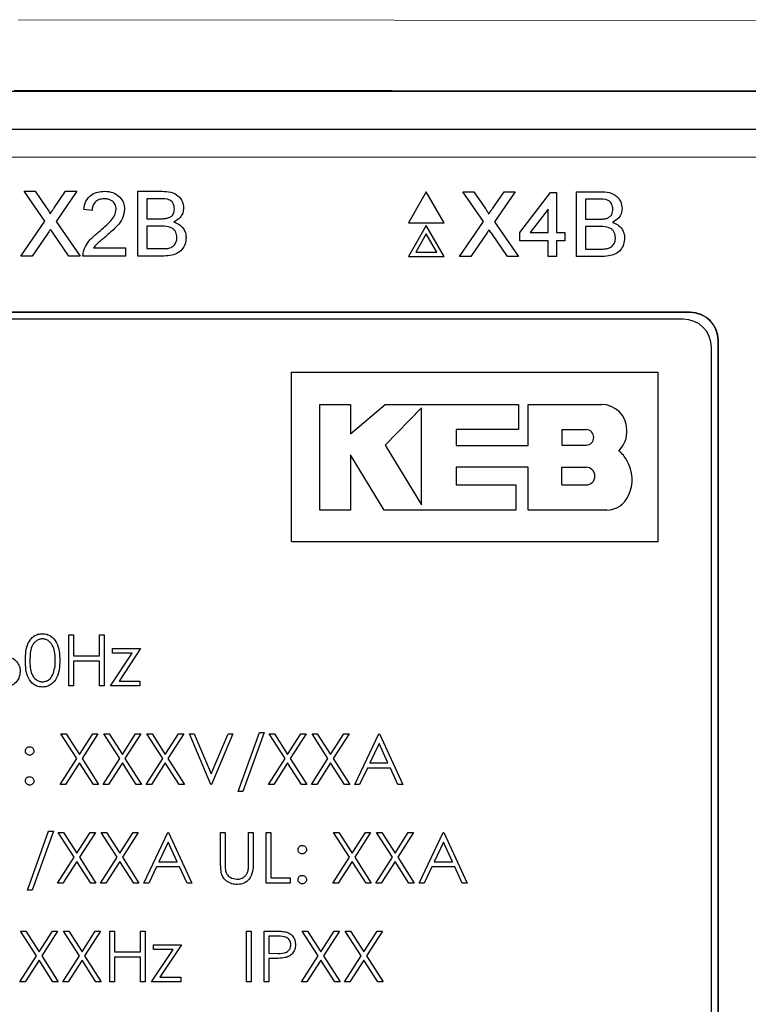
# Paper-space layout 'Blatt3' of a CAD drawing. Header units: millimetres. Extents: x 5 to 418, y 2 to 292.
# Tile 37 of 54: x 118.63 to 125.09, y 182.83 to 191.56. Entities that reach past the tile are written whole.
import ezdxf

# ---------------------------------------------------------------- set-up
doc = ezdxf.new("R2010")
doc.units = ezdxf.units.MM

psp = doc.layouts.new('Blatt3')

# ---------------------------------------------------------------- linework, layer by layer
at = {"color": 7, "linetype": 'Continuous', "lineweight": 18}
for p, q in [((118.6162, 191.5563), (131.2775, 191.5442)), ((128.3398, 190.922), (118.582, 190.9314)), ((126.1409, 190.3373), (110.3823, 190.3373)), ((124.5741, 188.9606), (124.5741, 188.9623)), ((124.8224, 188.7124), (124.8241, 188.7124))]:
    psp.add_line(p, q, dxfattribs=at)
at = {"color": 7, "linetype": 'Continuous', "lineweight": 25}
for p, q in [((106.6786, 190.922), (128.3398, 190.922)), ((110.3823, 190.5873), (126.1409, 190.5873)), ((118.8545, 189.7696), (118.6715, 190.0352)), ((118.6715, 190.0352), (118.7692, 190.0352)), ((118.7692, 190.0352), (118.8695, 189.8896)), ((118.9369, 189.8895), (119.0369, 190.0352)), ((119.1359, 190.0352), (118.9529, 189.7687)), ((119.0369, 190.0352), (119.1359, 190.0352)), ((119.678, 190.0352), (119.8933, 190.0352)), ((119.678, 189.4602), (119.678, 190.0352)), ((122.2348, 190.0318), (122.0761, 189.7568)), ((122.3936, 189.7568), (122.2348, 190.0318)), ((122.742, 189.7661), (122.559, 190.0318)), ((122.559, 190.0318), (122.6567, 190.0318)), ((122.6567, 190.0318), (122.757, 189.8862)), ((122.8244, 189.886), (122.9244, 190.0318)), ((123.0234, 190.0318), (122.8404, 189.7652)), ((122.9244, 190.0318), (123.0234, 190.0318)), ((123.0642, 189.6705), (123.3369, 190.0244)), ((123.3369, 190.0244), (123.3886, 190.0244)), ((123.3886, 190.0244), (123.3886, 189.6705)), ((123.5655, 190.0318), (123.7808, 190.0318)), ((123.5655, 189.4568), (123.5655, 190.0318)), ((119.8686, 189.9689), (119.7591, 189.9689)), ((119.7591, 189.9689), (119.7591, 189.7919)), ((123.7561, 189.9654), (123.6466, 189.9654)), ((123.6466, 189.9654), (123.6466, 189.7885)), ((119.2725, 189.8657), (119.1988, 189.873)), ((123.3148, 189.8776), (123.1552, 189.6705)), ((123.3148, 189.6705), (123.3148, 189.8776)), ((118.642, 189.4602), (118.8545, 189.7696)), ((118.9529, 189.7687), (119.1654, 189.4602)), ((119.7591, 189.7919), (119.8776, 189.7919)), ((122.0761, 189.7568), (122.3936, 189.7568)), ((122.5295, 189.4568), (122.742, 189.7661)), ((122.8404, 189.7652), (123.0529, 189.4568)), ((123.6466, 189.7885), (123.7651, 189.7885)), ((119.0676, 189.4602), (118.9277, 189.6634)), ((119.8858, 189.7256), (119.7591, 189.7256)), ((119.7591, 189.7256), (119.7591, 189.5266)), ((122.2348, 189.7318), (122.0761, 189.4568)), ((122.3936, 189.4568), (122.2348, 189.7318)), ((123.0642, 189.5968), (123.0642, 189.6705)), ((123.1552, 189.6705), (123.3148, 189.6705)), ((123.3886, 189.6705), (123.4623, 189.6705)), ((123.4623, 189.6705), (123.4623, 189.5968)), ((123.6466, 189.7221), (123.6466, 189.5231)), ((123.7733, 189.7221), (123.6466, 189.7221)), ((118.877, 189.6581), (118.7409, 189.4602)), ((122.2348, 189.6568), (122.141, 189.4943)), ((122.3286, 189.4943), (122.2348, 189.6568)), ((122.7645, 189.6546), (122.6285, 189.4568)), ((122.9551, 189.4568), (122.8152, 189.6599)), ((123.3148, 189.5968), (123.0642, 189.5968)), ((123.3148, 189.4568), (123.3148, 189.5968)), ((123.4623, 189.5968), (123.3886, 189.5968)), ((123.3886, 189.5968), (123.3886, 189.4568)), ((119.2861, 189.5339), (119.5674, 189.5339)), ((119.5674, 189.5339), (119.5674, 189.4602)), ((119.7591, 189.5266), (119.8951, 189.5266)), ((122.141, 189.4943), (122.3286, 189.4943)), ((123.6466, 189.5231), (123.7826, 189.5231)), ((118.7409, 189.4602), (118.642, 189.4602)), ((119.1654, 189.4602), (119.0676, 189.4602)), ((119.5674, 189.4602), (119.1914, 189.4602)), ((119.8938, 189.4602), (119.678, 189.4602)), ((122.0761, 189.4568), (122.3936, 189.4568)), ((122.6285, 189.4568), (122.5295, 189.4568)), ((123.0529, 189.4568), (122.9551, 189.4568)), ((123.3886, 189.4568), (123.3148, 189.4568)), ((123.7813, 189.4568), (123.5655, 189.4568)), ((124.5741, 188.9623), (111.9491, 188.9623)), ((124.5741, 188.9606), (111.9491, 188.9606)), ((124.5133, 188.9016), (112.0133, 188.9016)), ((124.8224, 178.5874), (124.8224, 188.7124)), ((124.8241, 178.5874), (124.8241, 188.7124)), ((124.7633, 178.6516), (124.7633, 188.6516)), ((121.0398, 186.9317), (121.0398, 188.4317)), ((121.0398, 188.4317), (124.2898, 188.4317)), ((124.2898, 186.9317), (124.2898, 188.4317)), ((121.2928, 188.1462), (121.5634, 188.1462)), ((121.2928, 187.2098), (121.2928, 188.1462)), ((121.5634, 187.8839), (121.8712, 188.1462)), ((121.5634, 188.1462), (121.5634, 187.8839)), ((121.8712, 188.1462), (123.0517, 188.1462)), ((122.1939, 188.117), (121.8712, 187.785)), ((122.1939, 187.2547), (122.1939, 188.117)), ((123.0517, 188.1462), (123.0517, 187.9241)), ((123.1372, 187.7822), (123.1372, 188.1462)), ((123.1372, 188.1462), (123.7879, 188.1462)), ((123.0517, 187.9241), (122.5001, 187.9241)), ((122.5001, 187.9241), (122.5001, 187.7822)), ((123.4372, 187.9223), (123.4372, 187.785)), ((123.4372, 187.9223), (123.6513, 187.9223)), ((121.8712, 187.785), (122.1939, 187.2547)), ((122.5001, 187.7822), (123.1372, 187.7822)), ((123.4372, 187.785), (123.6513, 187.785)), ((121.5632, 187.6992), (121.5632, 187.2098)), ((121.861, 187.2098), (121.5632, 187.6992)), ((122.5003, 187.5885), (122.5003, 187.4317)), ((123.1372, 187.5885), (122.5003, 187.5885)), ((123.1372, 187.2098), (123.1372, 187.5885)), ((123.4372, 187.5885), (123.6513, 187.5885)), ((123.4372, 187.4317), (123.4372, 187.5885)), ((122.5003, 187.4317), (123.0296, 187.4317)), ((123.0296, 187.4317), (123.0296, 187.2098)), ((123.4372, 187.4317), (123.6513, 187.4317)), ((121.5632, 187.2098), (121.2928, 187.2098)), ((123.0296, 187.2098), (121.861, 187.2098)), ((123.8355, 187.2098), (123.1372, 187.2098)), ((121.0398, 186.9317), (124.2898, 186.9317)), ((119.0676, 186.102), (119.108, 186.102)), ((119.0676, 185.652), (119.0676, 186.102)), ((119.108, 186.102), (119.108, 185.9173)), ((119.3388, 185.9173), (119.3388, 186.102)), ((119.3388, 186.102), (119.3792, 186.102)), ((119.3792, 186.102), (119.3792, 185.652)), ((119.108, 185.9173), (119.3388, 185.9173)), ((119.4369, 185.652), (119.6282, 185.9404)), ((119.4542, 185.9404), (119.4542, 185.9808)), ((119.4542, 185.9808), (119.7022, 185.9808)), ((119.6282, 185.9404), (119.4542, 185.9404)), ((119.7022, 185.9808), (119.511, 185.6923)), ((119.3388, 185.8712), (119.108, 185.8712)), ((119.108, 185.8712), (119.108, 185.652)), ((119.3388, 185.652), (119.3388, 185.8712)), ((119.108, 185.652), (119.0676, 185.652)), ((119.3792, 185.652), (119.3388, 185.652)), ((119.6965, 185.652), (119.4369, 185.652)), ((119.511, 185.6923), (119.6965, 185.6923)), ((119.6965, 185.6923), (119.6965, 185.652)), ((119.1367, 185.0065), (118.9955, 185.227)), ((118.9955, 185.227), (119.0421, 185.227)), ((119.0421, 185.227), (119.1599, 185.0429)), ((119.1599, 185.0429), (119.2777, 185.227)), ((119.3244, 185.227), (119.1833, 185.0065)), ((119.2777, 185.227), (119.3244, 185.227)), ((119.3763, 185.227), (119.4229, 185.227)), ((119.5174, 185.0065), (119.3763, 185.227)), ((119.4229, 185.227), (119.5407, 185.0429)), ((119.5407, 185.0429), (119.6585, 185.227)), ((119.7051, 185.227), (119.564, 185.0065)), ((119.6585, 185.227), (119.7051, 185.227)), ((119.757, 185.227), (119.8036, 185.227)), ((119.8982, 185.0065), (119.757, 185.227)), ((119.8036, 185.227), (119.9215, 185.0429)), ((119.9215, 185.0429), (120.0393, 185.227)), ((120.0859, 185.227), (119.9448, 185.0065)), ((120.0393, 185.227), (120.0859, 185.227)), ((120.1349, 185.227), (120.1782, 185.227)), ((120.3253, 184.777), (120.1349, 185.227)), ((120.1782, 185.227), (120.3282, 184.8723)), ((120.3282, 184.8723), (120.4782, 185.227)), ((120.5215, 185.227), (120.3311, 184.777)), ((120.4782, 185.227), (120.5215, 185.227)), ((120.5676, 184.7135), (120.7558, 185.2385)), ((120.7984, 185.2385), (120.6102, 184.7135)), ((120.7558, 185.2385), (120.7984, 185.2385)), ((120.8417, 185.227), (120.8883, 185.227)), ((120.9828, 185.0065), (120.8417, 185.227)), ((120.8883, 185.227), (121.0061, 185.0429)), ((121.0061, 185.0429), (121.1239, 185.227)), ((121.1705, 185.227), (121.0294, 185.0065)), ((121.1239, 185.227), (121.1705, 185.227)), ((121.2224, 185.227), (121.269, 185.227)), ((121.3636, 185.0065), (121.2224, 185.227)), ((121.269, 185.227), (121.3869, 185.0429)), ((121.3869, 185.0429), (121.5047, 185.227)), ((121.5513, 185.227), (121.4102, 185.0065)), ((121.5047, 185.227), (121.5513, 185.227)), ((121.6003, 184.777), (121.8138, 185.227)), ((121.8138, 185.227), (121.8195, 185.227)), ((121.8195, 185.227), (122.0272, 184.777)), ((121.8162, 185.1392), (121.7347, 184.9673)), ((121.8955, 184.9673), (121.8162, 185.1392)), ((118.9897, 184.777), (119.1367, 185.0065)), ((119.1599, 184.97), (119.0363, 184.777)), ((119.2835, 184.777), (119.1599, 184.97)), ((119.1833, 185.0065), (119.3301, 184.777)), ((119.3705, 184.777), (119.5174, 185.0065)), ((119.5407, 184.97), (119.4171, 184.777)), ((119.6643, 184.777), (119.5407, 184.97)), ((119.564, 185.0065), (119.7109, 184.777)), ((119.7513, 184.777), (119.8982, 185.0065)), ((119.9215, 184.97), (119.7979, 184.777)), ((120.0451, 184.777), (119.9215, 184.97)), ((119.9448, 185.0065), (120.0917, 184.777)), ((120.8359, 184.777), (120.9828, 185.0065)), ((121.0061, 184.97), (120.8825, 184.777)), ((121.1297, 184.777), (121.0061, 184.97)), ((121.0294, 185.0065), (121.1763, 184.777)), ((121.2167, 184.777), (121.3636, 185.0065)), ((121.3869, 184.97), (121.2633, 184.777)), ((121.5104, 184.777), (121.3869, 184.97)), ((121.4102, 185.0065), (121.557, 184.777)), ((121.7347, 184.9673), (121.8955, 184.9673)), ((121.7128, 184.9212), (121.6444, 184.777)), ((121.9168, 184.9212), (121.7128, 184.9212)), ((121.9833, 184.777), (121.9168, 184.9212)), ((119.0363, 184.777), (118.9897, 184.777)), ((119.3301, 184.777), (119.2835, 184.777)), ((119.4171, 184.777), (119.3705, 184.777)), ((119.7109, 184.777), (119.6643, 184.777)), ((119.7979, 184.777), (119.7513, 184.777)), ((120.0917, 184.777), (120.0451, 184.777)), ((120.3311, 184.777), (120.3253, 184.777)), ((120.8825, 184.777), (120.8359, 184.777)), ((121.1763, 184.777), (121.1297, 184.777)), ((121.2633, 184.777), (121.2167, 184.777)), ((121.557, 184.777), (121.5104, 184.777)), ((121.6444, 184.777), (121.6003, 184.777)), ((122.0272, 184.777), (121.9833, 184.777)), ((120.6102, 184.7135), (120.5676, 184.7135)), ((118.6984, 183.8385), (118.8866, 184.3635)), ((118.9292, 184.3635), (118.7409, 183.8385)), ((118.8866, 184.3635), (118.9292, 184.3635)), ((119.1136, 184.1315), (118.9724, 184.352)), ((118.9724, 184.352), (119.019, 184.352)), ((119.019, 184.352), (119.1369, 184.1679)), ((119.1369, 184.1679), (119.2547, 184.352)), ((119.3013, 184.352), (119.1602, 184.1315)), ((119.2547, 184.352), (119.3013, 184.352)), ((119.4944, 184.1315), (119.3532, 184.352)), ((119.3532, 184.352), (119.3998, 184.352)), ((119.3998, 184.352), (119.5176, 184.1679)), ((119.5176, 184.1679), (119.6354, 184.352)), ((119.682, 184.352), (119.541, 184.1315)), ((119.6354, 184.352), (119.682, 184.352)), ((119.7311, 183.902), (119.9445, 184.352)), ((119.9445, 184.352), (119.9503, 184.352)), ((119.9503, 184.352), (120.158, 183.902)), ((120.4119, 184.352), (120.4522, 184.352)), ((120.4119, 184.0802), (120.4119, 184.352)), ((120.4522, 184.352), (120.4522, 184.0823)), ((120.6599, 184.0823), (120.6599, 184.352)), ((120.6599, 184.352), (120.7003, 184.352)), ((120.7003, 184.352), (120.7003, 184.0802)), ((120.8157, 184.352), (120.8561, 184.352)), ((120.8157, 183.902), (120.8157, 184.352)), ((120.8561, 184.352), (120.8561, 183.9481)), ((121.4128, 184.352), (121.4594, 184.352)), ((121.554, 184.1315), (121.4128, 184.352)), ((121.4594, 184.352), (121.5772, 184.1679)), ((121.5772, 184.1679), (121.6951, 184.352)), ((121.7417, 184.352), (121.6006, 184.1315)), ((121.6951, 184.352), (121.7417, 184.352)), ((121.9347, 184.1315), (121.7936, 184.352)), ((121.7936, 184.352), (121.8402, 184.352)), ((121.8402, 184.352), (121.958, 184.1679)), ((121.958, 184.1679), (122.0758, 184.352)), ((122.1224, 184.352), (121.9814, 184.1315)), ((122.0758, 184.352), (122.1224, 184.352)), ((122.1715, 183.902), (122.3849, 184.352)), ((122.3849, 184.352), (122.3907, 184.352)), ((122.3907, 184.352), (122.5984, 183.902)), ((119.947, 184.2642), (119.8655, 184.0923)), ((120.0263, 184.0923), (119.947, 184.2642)), ((122.3874, 184.2642), (122.3059, 184.0923)), ((122.4667, 184.0923), (122.3874, 184.2642)), ((118.9667, 183.902), (119.1136, 184.1315)), ((119.1369, 184.095), (119.0133, 183.902)), ((119.2604, 183.902), (119.1369, 184.095)), ((119.1602, 184.1315), (119.307, 183.902)), ((119.3474, 183.902), (119.4944, 184.1315)), ((119.5176, 184.095), (119.394, 183.902)), ((119.6412, 183.902), (119.5176, 184.095)), ((119.541, 184.1315), (119.6878, 183.902)), ((119.8655, 184.0923), (120.0263, 184.0923)), ((121.407, 183.902), (121.554, 184.1315)), ((121.5772, 184.095), (121.4536, 183.902)), ((121.7008, 183.902), (121.5772, 184.095)), ((121.6006, 184.1315), (121.7474, 183.902)), ((121.7878, 183.902), (121.9347, 184.1315)), ((121.958, 184.095), (121.8344, 183.902)), ((122.0816, 183.902), (121.958, 184.095)), ((121.9814, 184.1315), (122.1282, 183.902)), ((122.3059, 184.0923), (122.4667, 184.0923)), ((119.8436, 184.0462), (119.7752, 183.902)), ((120.0476, 184.0462), (119.8436, 184.0462)), ((120.1141, 183.902), (120.0476, 184.0462)), ((122.284, 184.0462), (122.2155, 183.902)), ((122.488, 184.0462), (122.284, 184.0462)), ((122.5545, 183.902), (122.488, 184.0462)), ((119.0133, 183.902), (118.9667, 183.902)), ((119.307, 183.902), (119.2604, 183.902)), ((119.394, 183.902), (119.3474, 183.902)), ((119.6878, 183.902), (119.6412, 183.902)), ((119.7752, 183.902), (119.7311, 183.902)), ((120.158, 183.902), (120.1141, 183.902)), ((121.0292, 183.902), (120.8157, 183.902)), ((120.8561, 183.9481), (121.0292, 183.9481)), ((121.0292, 183.9481), (121.0292, 183.902)), ((121.4536, 183.902), (121.407, 183.902)), ((121.7474, 183.902), (121.7008, 183.902)), ((121.8344, 183.902), (121.7878, 183.902)), ((122.1282, 183.902), (122.0816, 183.902)), ((122.2155, 183.902), (122.1715, 183.902)), ((122.5984, 183.902), (122.5545, 183.902)), ((118.7409, 183.8385), (118.6984, 183.8385)), ((118.6378, 183.477), (118.6844, 183.477)), ((118.779, 183.2565), (118.6378, 183.477)), ((118.6844, 183.477), (118.8022, 183.2929)), ((118.8022, 183.2929), (118.9201, 183.477)), ((118.9667, 183.477), (118.8256, 183.2565)), ((118.9201, 183.477), (118.9667, 183.477)), ((119.1597, 183.2565), (119.0186, 183.477)), ((119.0186, 183.477), (119.0652, 183.477)), ((119.0652, 183.477), (119.183, 183.2929)), ((119.183, 183.2929), (119.3008, 183.477)), ((119.3474, 183.477), (119.2064, 183.2565)), ((119.3008, 183.477), (119.3474, 183.477)), ((119.4311, 183.477), (119.4715, 183.477)), ((119.4311, 183.027), (119.4311, 183.477)), ((119.4715, 183.477), (119.4715, 183.2923)), ((119.7022, 183.2923), (119.7022, 183.477)), ((119.7022, 183.477), (119.7426, 183.477)), ((119.7426, 183.477), (119.7426, 183.027)), ((120.6426, 183.477), (120.683, 183.477)), ((120.6426, 183.027), (120.6426, 183.477)), ((120.683, 183.477), (120.683, 183.027)), ((120.7984, 183.027), (120.7984, 183.477)), ((120.7984, 183.477), (120.8866, 183.477)), ((121.1359, 183.477), (121.1825, 183.477)), ((121.2771, 183.2565), (121.1359, 183.477)), ((121.1825, 183.477), (121.3003, 183.2929)), ((121.3003, 183.2929), (121.4181, 183.477)), ((121.4647, 183.477), (121.3237, 183.2565)), ((121.4181, 183.477), (121.4647, 183.477)), ((121.5167, 183.477), (121.5633, 183.477)), ((121.6578, 183.2565), (121.5167, 183.477)), ((121.5633, 183.477), (121.6811, 183.2929)), ((121.6811, 183.2929), (121.7989, 183.477)), ((121.8455, 183.477), (121.7044, 183.2565)), ((121.7989, 183.477), (121.8455, 183.477)), ((120.8388, 183.4308), (120.8388, 183.2808)), ((120.9211, 183.4308), (120.8388, 183.4308)), ((119.4715, 183.2923), (119.7022, 183.2923)), ((119.8003, 183.027), (119.9917, 183.3154)), ((119.8176, 183.3558), (120.0657, 183.3558)), ((119.8176, 183.3154), (119.8176, 183.3558)), ((119.9917, 183.3154), (119.8176, 183.3154)), ((120.0657, 183.3558), (119.8744, 183.0673)), ((118.632, 183.027), (118.779, 183.2565)), ((118.8022, 183.22), (118.6786, 183.027)), ((118.9258, 183.027), (118.8022, 183.22)), ((118.8256, 183.2565), (118.9724, 183.027)), ((119.0128, 183.027), (119.1597, 183.2565)), ((119.183, 183.22), (119.0594, 183.027)), ((119.3066, 183.027), (119.183, 183.22)), ((119.2064, 183.2565), (119.3532, 183.027)), ((119.7022, 183.2462), (119.4715, 183.2462)), ((119.4715, 183.2462), (119.4715, 183.027)), ((119.7022, 183.027), (119.7022, 183.2462)), ((120.8388, 183.2808), (120.9176, 183.2798)), ((120.871, 183.2346), (120.8388, 183.2346)), ((120.8388, 183.2346), (120.8388, 183.027)), ((121.1301, 183.027), (121.2771, 183.2565)), ((121.3003, 183.22), (121.1767, 183.027)), ((121.4239, 183.027), (121.3003, 183.22)), ((121.3237, 183.2565), (121.4705, 183.027)), ((121.5109, 183.027), (121.6578, 183.2565)), ((121.6811, 183.22), (121.5575, 183.027)), ((121.8047, 183.027), (121.6811, 183.22)), ((121.7044, 183.2565), (121.8513, 183.027)), ((119.8744, 183.0673), (120.0599, 183.0673)), ((120.0599, 183.0673), (120.0599, 183.027)), ((118.6786, 183.027), (118.632, 183.027)), ((118.9724, 183.027), (118.9258, 183.027)), ((119.0594, 183.027), (119.0128, 183.027)), ((119.3532, 183.027), (119.3066, 183.027)), ((119.4715, 183.027), (119.4311, 183.027)), ((119.7426, 183.027), (119.7022, 183.027)), ((120.0599, 183.027), (119.8003, 183.027)), ((120.683, 183.027), (120.6426, 183.027)), ((120.8388, 183.027), (120.7984, 183.027)), ((121.1767, 183.027), (121.1301, 183.027)), ((121.4705, 183.027), (121.4239, 183.027)), ((121.5575, 183.027), (121.5109, 183.027)), ((121.8513, 183.027), (121.8047, 183.027))]:
    psp.add_line(p, q, dxfattribs=at)
for centre, radius, start, end in [((124.5133, 188.6516), 0.25, 0, 90), ((124.5741, 188.7124), 0.25, 0, 90), ((124.5741, 188.7124), 0.2483, 0, 90), ((123.7879, 187.9216), 0.2247, 0, 90), ((123.6513, 187.8537), 0.0686, 270, 90), ((123.7743, 187.9046), 0.2388, 314.77285, 4.06149), ((123.7624, 187.518), 0.2821, 27.53535, 50.32104), ((123.6513, 187.5101), 0.0784, 270, 90), ((123.7337, 187.4793), 0.3261, 334.55616, 31.23398), ((123.8355, 187.418), 0.2082, 270, 337.75274)]:
    psp.add_arc(centre, radius, start, end, dxfattribs=at)
for points, knots in [([(119.1988, 189.873), (119.2031, 189.8985), (119.2115, 189.9494), (119.2609, 190.0058), (119.3227, 190.0319), (119.3629, 190.0341), (119.3831, 190.0352)], [0, 0, 0, 0, 0.280235, 0.558893, 0.779132, 1, 1, 1, 1]), ([(119.3831, 190.0352), (119.4082, 190.0335), (119.4582, 190.03), (119.5182, 189.9902), (119.5547, 189.9355), (119.5582, 189.8962), (119.56, 189.8765)], [0, 0, 0, 0, 0.280482, 0.559644, 0.779749, 1, 1, 1, 1]), ([(119.8933, 190.0352), (119.9188, 190.0344), (119.9696, 190.0327), (120.036, 190.0011), (120.0755, 189.9459), (120.0808, 189.9061), (120.0834, 189.8862)], [0, 0, 0, 0, 0.281116, 0.560026, 0.780112, 1, 1, 1, 1]), ([(123.7808, 190.0318), (123.8063, 190.0309), (123.8571, 190.0293), (123.9235, 189.9976), (123.963, 189.9425), (123.9683, 189.9026), (123.9709, 189.8827)], [0, 0, 0, 0, 0.281116, 0.560026, 0.780112, 1, 1, 1, 1]), ([(119.3815, 189.9689), (119.3656, 189.9677), (119.3338, 189.9653), (119.2957, 189.9395), (119.2752, 189.903), (119.2734, 189.8781), (119.2725, 189.8657)], [0, 0, 0, 0, 0.28041, 0.559489, 0.779375, 1, 1, 1, 1]), ([(119.4863, 189.8758), (119.4844, 189.8905), (119.4805, 189.9199), (119.4506, 189.9507), (119.4161, 189.9668), (119.393, 189.9682), (119.3815, 189.9689)], [0, 0, 0, 0, 0.2790799, 0.5586119, 0.7790431, 1, 1, 1, 1]), ([(120.0023, 189.879), (120.0006, 189.8946), (119.998, 189.9181), (119.9804, 189.9445), (119.9414, 189.9716), (119.901, 189.9701), (119.8686, 189.9689)], [0, 0, 0, 0, 0.2495123, 0.3750187, 0.5002443, 1, 1, 1, 1]), ([(123.8898, 189.8756), (123.8881, 189.8912), (123.8855, 189.9147), (123.8679, 189.941), (123.8289, 189.9682), (123.7885, 189.9666), (123.7561, 189.9654)], [0, 0, 0, 0, 0.249512, 0.375019, 0.500244, 1, 1, 1, 1]), ([(118.8695, 189.8896), (118.8759, 189.8798), (118.8849, 189.8662), (118.896, 189.8482), (118.8982, 189.8393), (118.8993, 189.8348)], [0, 0, 0, 0, 0.561277, 0.781763, 1, 1, 1, 1]), ([(118.8993, 189.8348), (118.9063, 189.845), (118.9188, 189.8632), (118.9314, 189.8815), (118.9369, 189.8895)], [0, 0, 0, 0, 0.56, 1, 1, 1, 1]), ([(119.3317, 189.6753), (119.3685, 189.7067), (119.4196, 189.7504), (119.4762, 189.8188), (119.4829, 189.8568), (119.4863, 189.8758)], [0, 0, 0, 0, 0.561313, 0.781386, 1, 1, 1, 1]), ([(119.56, 189.8765), (119.5561, 189.849), (119.5483, 189.794), (119.4865, 189.7144), (119.4331, 189.6686), (119.4005, 189.6406)], [0, 0, 0, 0, 0.278741, 0.558834, 1, 1, 1, 1]), ([(119.9467, 189.7987), (119.9559, 189.8024), (119.9742, 189.8098), (119.9981, 189.8378), (120.0007, 189.8634), (120.0023, 189.879)], [0, 0, 0, 0, 0.280869, 0.561063, 1, 1, 1, 1]), ([(120.0834, 189.8862), (120.0818, 189.8713), (120.0786, 189.8416), (120.0508, 189.7942), (120.0175, 189.7745), (119.9971, 189.7624)], [0, 0, 0, 0, 0.280336, 0.5608, 1, 1, 1, 1]), ([(122.757, 189.8862), (122.7634, 189.8764), (122.7724, 189.8627), (122.7835, 189.8448), (122.7857, 189.8358), (122.7868, 189.8313)], [0, 0, 0, 0, 0.561277, 0.781763, 1, 1, 1, 1]), ([(122.7868, 189.8313), (122.7938, 189.8415), (122.8063, 189.8598), (122.8189, 189.878), (122.8244, 189.886)], [0, 0, 0, 0, 0.56, 1, 1, 1, 1]), ([(123.8342, 189.7953), (123.8434, 189.799), (123.8617, 189.8064), (123.8856, 189.8343), (123.8882, 189.8599), (123.8898, 189.8756)], [0, 0, 0, 0, 0.2808695, 0.5610626, 1, 1, 1, 1]), ([(123.9709, 189.8827), (123.9693, 189.8679), (123.9661, 189.8382), (123.9383, 189.7907), (123.905, 189.771), (123.8847, 189.759)], [0, 0, 0, 0, 0.280336, 0.5608, 1, 1, 1, 1]), ([(119.8776, 189.7919), (119.8906, 189.7919), (119.9139, 189.792), (119.9367, 189.7967), (119.9467, 189.7987)], [0, 0, 0, 0, 0.560393, 1, 1, 1, 1]), ([(119.9971, 189.7624), (120.0139, 189.7564), (120.0472, 189.7443), (120.0826, 189.7082), (120.1027, 189.6666), (120.1046, 189.6388), (120.1055, 189.6249)], [0, 0, 0, 0, 0.2802111, 0.5596695, 0.7797087, 1, 1, 1, 1]), ([(123.7651, 189.7885), (123.7781, 189.7885), (123.8014, 189.7885), (123.8242, 189.7932), (123.8342, 189.7953)], [0, 0, 0, 0, 0.560393, 1, 1, 1, 1]), ([(123.8847, 189.759), (123.9014, 189.7529), (123.9347, 189.7408), (123.9701, 189.7047), (123.9902, 189.6632), (123.9921, 189.6354), (123.993, 189.6215)], [0, 0, 0, 0, 0.280211, 0.55967, 0.779709, 1, 1, 1, 1]), ([(118.904, 189.6976), (118.899, 189.6903), (118.8899, 189.6771), (118.8809, 189.6639), (118.877, 189.6581)], [0, 0, 0, 0, 0.560002, 1, 1, 1, 1]), ([(118.9277, 189.6634), (118.9232, 189.6698), (118.9153, 189.6811), (118.9075, 189.6926), (118.904, 189.6976)], [0, 0, 0, 0, 0.5599998, 1, 1, 1, 1]), ([(119.1992, 189.5113), (119.2089, 189.5337), (119.2249, 189.5704), (119.2612, 189.6131), (119.2951, 189.6456), (119.3195, 189.6654), (119.3317, 189.6753)], [0, 0, 0, 0, 0.3394111, 0.559525, 0.7797523, 1, 1, 1, 1]), ([(120.0244, 189.6261), (120.0227, 189.6425), (120.02, 189.6672), (120.0012, 189.6945), (119.9623, 189.7252), (119.9197, 189.7254), (119.8858, 189.7256)], [0, 0, 0, 0, 0.249802, 0.375546, 0.501154, 1, 1, 1, 1]), ([(122.7916, 189.6941), (122.7865, 189.6868), (122.7774, 189.6737), (122.7684, 189.6605), (122.7645, 189.6546)], [0, 0, 0, 0, 0.560002, 1, 1, 1, 1]), ([(122.8152, 189.6599), (122.8107, 189.6663), (122.8028, 189.6777), (122.795, 189.6891), (122.7916, 189.6941)], [0, 0, 0, 0, 0.56, 1, 1, 1, 1]), ([(123.9119, 189.6226), (123.9102, 189.639), (123.9075, 189.6637), (123.8887, 189.6911), (123.8498, 189.7217), (123.8072, 189.7219), (123.7733, 189.7221)], [0, 0, 0, 0, 0.249802, 0.375546, 0.501154, 1, 1, 1, 1]), ([(119.4005, 189.6406), (119.3868, 189.6293), (119.3642, 189.6106), (119.333, 189.5844), (119.3071, 189.5614), (119.2931, 189.5431), (119.2861, 189.5339)], [0, 0, 0, 0, 0.340038, 0.560063, 0.78009, 1, 1, 1, 1]), ([(120.1055, 189.6249), (120.1037, 189.606), (120.1002, 189.568), (120.0721, 189.5167), (120.0052, 189.4645), (119.9398, 189.462), (119.8938, 189.4602)], [0, 0, 0, 0, 0.187143, 0.374319, 0.560786, 1, 1, 1, 1]), ([(119.9443, 189.5293), (119.9569, 189.5324), (119.9822, 189.5387), (120.0088, 189.5649), (120.0226, 189.5956), (120.0238, 189.6159), (120.0244, 189.6261)], [0, 0, 0, 0, 0.28029, 0.559018, 0.779402, 1, 1, 1, 1]), ([(123.993, 189.6215), (123.9912, 189.6025), (123.9877, 189.5646), (123.9596, 189.5133), (123.8927, 189.461), (123.8273, 189.4585), (123.7813, 189.4568)], [0, 0, 0, 0, 0.187143, 0.374319, 0.560786, 1, 1, 1, 1]), ([(123.8318, 189.5259), (123.8444, 189.529), (123.8697, 189.5352), (123.8963, 189.5615), (123.9101, 189.5921), (123.9113, 189.6125), (123.9119, 189.6226)], [0, 0, 0, 0, 0.28029, 0.559018, 0.779402, 1, 1, 1, 1]), ([(119.1914, 189.4602), (119.1916, 189.47), (119.192, 189.4874), (119.197, 189.504), (119.1992, 189.5113)], [0, 0, 0, 0, 0.559956, 1, 1, 1, 1]), ([(119.8951, 189.5266), (119.9043, 189.5265), (119.9208, 189.5265), (119.9371, 189.5285), (119.9443, 189.5293)], [0, 0, 0, 0, 0.5600993, 1, 1, 1, 1]), ([(123.7826, 189.5231), (123.7918, 189.5231), (123.8083, 189.5231), (123.8246, 189.525), (123.8318, 189.5259)], [0, 0, 0, 0, 0.5600993, 1, 1, 1, 1]), ([(118.6811, 185.8768), (118.6828, 185.9305), (118.685, 185.9978), (118.7269, 186.0654), (118.7562, 186.0922), (118.7921, 186.1103), (118.8184, 186.1124), (118.8315, 186.1135)], [0, 0, 0, 0, 0.498702, 0.624177, 0.749467, 0.874745, 1, 1, 1, 1]), ([(118.8315, 186.1135), (118.8448, 186.1124), (118.8713, 186.1103), (118.9196, 186.0868), (118.9804, 186.0118), (118.9843, 185.9308), (118.9869, 185.8768)], [0, 0, 0, 0, 0.1256, 0.251197, 0.500581, 1, 1, 1, 1]), ([(118.8329, 186.0673), (118.8226, 186.0663), (118.8019, 186.0643), (118.7746, 186.0484), (118.7527, 186.0263), (118.723, 185.9715), (118.7221, 185.919), (118.7215, 185.877)], [0, 0, 0, 0, 0.125139, 0.250418, 0.375519, 0.500847, 1, 1, 1, 1]), ([(118.9465, 185.877), (118.9448, 185.9187), (118.9423, 185.9813), (118.9002, 186.0432), (118.8638, 186.0641), (118.8432, 186.0663), (118.8329, 186.0673)], [0, 0, 0, 0, 0.500072, 0.749021, 0.874598, 1, 1, 1, 1]), ([(118.5014, 185.9116), (118.5211, 185.9093), (118.5606, 185.9048), (118.6044, 185.8687), (118.631, 185.8247), (118.6336, 185.7937), (118.6349, 185.7782)], [0, 0, 0, 0, 0.2796384, 0.5593258, 0.7795267, 1, 1, 1, 1]), ([(118.8315, 185.6404), (118.8184, 185.6415), (118.7921, 185.6436), (118.7443, 185.6672), (118.6852, 185.7428), (118.6827, 185.8232), (118.6811, 185.8768)], [0, 0, 0, 0, 0.125551, 0.25109, 0.50025, 1, 1, 1, 1]), ([(118.7215, 185.877), (118.7218, 185.8349), (118.7223, 185.7719), (118.7655, 185.7105), (118.802, 185.6899), (118.8226, 185.6877), (118.8329, 185.6866)], [0, 0, 0, 0, 0.500291, 0.749086, 0.874606, 1, 1, 1, 1]), ([(118.9869, 185.8768), (118.9843, 185.8228), (118.9806, 185.7418), (118.9194, 185.6672), (118.8712, 185.6436), (118.8448, 185.6415), (118.8315, 185.6404)], [0, 0, 0, 0, 0.499407, 0.748743, 0.874372, 1, 1, 1, 1]), ([(118.9294, 185.7638), (118.9352, 185.7846), (118.9454, 185.8216), (118.9461, 185.86), (118.9465, 185.877)], [0, 0, 0, 0, 0.559599, 1, 1, 1, 1]), ([(118.6349, 185.7782), (118.6326, 185.7576), (118.628, 185.7165), (118.5895, 185.6709), (118.5427, 185.645), (118.5104, 185.6419), (118.4943, 185.6404)], [0, 0, 0, 0, 0.279631, 0.55896, 0.779478, 1, 1, 1, 1]), ([(118.8329, 185.6866), (118.8452, 185.6881), (118.8698, 185.6912), (118.9078, 185.7169), (118.9212, 185.746), (118.9294, 185.7638)], [0, 0, 0, 0, 0.280257, 0.560781, 1, 1, 1, 1]), ([(118.6811, 185.0741), (118.6818, 185.0796), (118.6831, 185.0906), (118.6933, 185.1028), (118.7056, 185.1104), (118.7142, 185.1112), (118.7186, 185.1116)], [0, 0, 0, 0, 0.279585, 0.559454, 0.779697, 1, 1, 1, 1]), ([(118.7186, 185.0366), (118.713, 185.0372), (118.702, 185.0385), (118.6898, 185.0487), (118.6822, 185.061), (118.6815, 185.0697), (118.6811, 185.0741)], [0, 0, 0, 0, 0.2796468, 0.5592988, 0.7796148, 1, 1, 1, 1]), ([(118.7186, 185.1116), (118.7241, 185.1109), (118.7352, 185.1097), (118.7474, 185.0994), (118.755, 185.0872), (118.7557, 185.0784), (118.7561, 185.0741)], [0, 0, 0, 0, 0.279602, 0.559212, 0.779475, 1, 1, 1, 1]), ([(118.7561, 185.0741), (118.7555, 185.0685), (118.7542, 185.0574), (118.7439, 185.0453), (118.7316, 185.0377), (118.7229, 185.0369), (118.7186, 185.0366)], [0, 0, 0, 0, 0.279517, 0.559326, 0.779544, 1, 1, 1, 1]), ([(118.6811, 184.8087), (118.6817, 184.8142), (118.6831, 184.8253), (118.6932, 184.8375), (118.7055, 184.845), (118.7142, 184.8458), (118.7186, 184.8462)], [0, 0, 0, 0, 0.279576, 0.559284, 0.779552, 1, 1, 1, 1]), ([(118.7186, 184.7712), (118.7131, 184.7719), (118.702, 184.7732), (118.6898, 184.7834), (118.6823, 184.7957), (118.6815, 184.8043), (118.6811, 184.8087)], [0, 0, 0, 0, 0.2795812, 0.5591432, 0.7795754, 1, 1, 1, 1]), ([(118.7186, 184.8462), (118.7241, 184.8456), (118.7352, 184.8443), (118.7474, 184.834), (118.755, 184.8218), (118.7557, 184.813), (118.7561, 184.8087)], [0, 0, 0, 0, 0.279602, 0.559212, 0.779475, 1, 1, 1, 1]), ([(118.7561, 184.8087), (118.7554, 184.8032), (118.7541, 184.7921), (118.7439, 184.7799), (118.7316, 184.7724), (118.7229, 184.7716), (118.7186, 184.7712)], [0, 0, 0, 0, 0.2794691, 0.5593578, 0.7796739, 1, 1, 1, 1]), ([(121.0984, 184.1991), (121.0991, 184.2046), (121.1004, 184.2156), (121.1106, 184.2278), (121.1229, 184.2354), (121.1316, 184.2362), (121.1359, 184.2366)], [0, 0, 0, 0, 0.2795852, 0.5594544, 0.7796968, 1, 1, 1, 1]), ([(121.1359, 184.1616), (121.1304, 184.1622), (121.1193, 184.1635), (121.1071, 184.1737), (121.0995, 184.186), (121.0988, 184.1947), (121.0984, 184.1991)], [0, 0, 0, 0, 0.279647, 0.559299, 0.779615, 1, 1, 1, 1]), ([(121.1359, 184.2366), (121.1414, 184.2359), (121.1525, 184.2347), (121.1647, 184.2244), (121.1724, 184.2122), (121.173, 184.2034), (121.1734, 184.1991)], [0, 0, 0, 0, 0.279602, 0.559212, 0.779475, 1, 1, 1, 1]), ([(121.1734, 184.1991), (121.1728, 184.1935), (121.1715, 184.1824), (121.1612, 184.1703), (121.149, 184.1627), (121.1402, 184.1619), (121.1359, 184.1616)], [0, 0, 0, 0, 0.279517, 0.559326, 0.779544, 1, 1, 1, 1]), ([(120.4199, 183.9853), (120.417, 184.0029), (120.4119, 184.0343), (120.4119, 184.0662), (120.4119, 184.0802)], [0, 0, 0, 0, 0.5594986, 1, 1, 1, 1]), ([(120.4522, 184.0823), (120.4522, 184.0711), (120.4521, 184.0512), (120.4535, 184.0312), (120.454, 184.0225)], [0, 0, 0, 0, 0.560124, 1, 1, 1, 1]), ([(120.7003, 184.0802), (120.6999, 184.0551), (120.6992, 184.0052), (120.672, 183.9388), (120.6196, 183.8968), (120.5802, 183.8925), (120.5605, 183.8904)], [0, 0, 0, 0, 0.281655, 0.560111, 0.78008, 1, 1, 1, 1]), ([(120.6553, 184.0125), (120.657, 184.0255), (120.6601, 184.0486), (120.66, 184.072), (120.6599, 184.0823)], [0, 0, 0, 0, 0.5596244, 1, 1, 1, 1]), ([(120.454, 184.0225), (120.4569, 184.0087), (120.4626, 183.9813), (120.5012, 183.9459), (120.5366, 183.9401), (120.5582, 183.9366)], [0, 0, 0, 0, 0.281057, 0.560821, 1, 1, 1, 1]), ([(120.5582, 183.9366), (120.5707, 183.9379), (120.5955, 183.9406), (120.6255, 183.9596), (120.6459, 183.9846), (120.6522, 184.0032), (120.6553, 184.0125)], [0, 0, 0, 0, 0.279787, 0.559377, 0.779569, 1, 1, 1, 1]), ([(120.5605, 183.8904), (120.5434, 183.8916), (120.5093, 183.8939), (120.4662, 183.9163), (120.4346, 183.9477), (120.4248, 183.9728), (120.4199, 183.9853)], [0, 0, 0, 0, 0.280221, 0.559914, 0.779952, 1, 1, 1, 1]), ([(121.0984, 183.9337), (121.099, 183.9392), (121.1004, 183.9503), (121.1105, 183.9625), (121.1229, 183.97), (121.1315, 183.9708), (121.1359, 183.9712)], [0, 0, 0, 0, 0.279576, 0.559284, 0.779552, 1, 1, 1, 1]), ([(121.1359, 183.8962), (121.1304, 183.8969), (121.1193, 183.8982), (121.1071, 183.9084), (121.0996, 183.9207), (121.0988, 183.9293), (121.0984, 183.9337)], [0, 0, 0, 0, 0.2795812, 0.5591432, 0.7795754, 1, 1, 1, 1]), ([(121.1359, 183.9712), (121.1414, 183.9706), (121.1525, 183.9693), (121.1647, 183.959), (121.1724, 183.9468), (121.173, 183.938), (121.1734, 183.9337)], [0, 0, 0, 0, 0.279602, 0.559212, 0.779475, 1, 1, 1, 1]), ([(121.1734, 183.9337), (121.1727, 183.9282), (121.1714, 183.9171), (121.1612, 183.9049), (121.1489, 183.8974), (121.1402, 183.8966), (121.1359, 183.8962)], [0, 0, 0, 0, 0.279469, 0.559358, 0.779674, 1, 1, 1, 1]), ([(120.8866, 183.477), (120.9059, 183.477), (120.9402, 183.4771), (120.9742, 183.4723), (120.9891, 183.4702)], [0, 0, 0, 0, 0.560314, 1, 1, 1, 1]), ([(120.9891, 183.4702), (121.0028, 183.4653), (121.0302, 183.4554), (121.0584, 183.425), (121.0733, 183.3904), (121.0747, 183.3676), (121.0753, 183.3563)], [0, 0, 0, 0, 0.279705, 0.559381, 0.779509, 1, 1, 1, 1]), ([(121.0349, 183.3561), (121.0329, 183.369), (121.0298, 183.3884), (121.0132, 183.4087), (120.9815, 183.4315), (120.9479, 183.4311), (120.9211, 183.4308)], [0, 0, 0, 0, 0.248969, 0.374729, 0.500383, 1, 1, 1, 1]), ([(120.9176, 183.2798), (120.945, 183.2797), (120.9793, 183.2796), (121.0125, 183.3021), (121.0298, 183.3228), (121.0329, 183.3428), (121.0349, 183.3561)], [0, 0, 0, 0, 0.499721, 0.62535, 0.751083, 1, 1, 1, 1]), ([(121.0753, 183.3563), (121.0742, 183.3414), (121.0721, 183.3118), (121.0496, 183.2757), (121.0189, 183.2524), (120.9967, 183.2455), (120.9855, 183.242)], [0, 0, 0, 0, 0.280099, 0.559324, 0.779458, 1, 1, 1, 1]), ([(120.9855, 183.242), (120.9642, 183.2394), (120.9262, 183.2346), (120.8878, 183.2346), (120.871, 183.2346)], [0, 0, 0, 0, 0.5596942, 1, 1, 1, 1])]:
    psp.add_open_spline(points, degree=3, knots=knots, dxfattribs=at)

doc.saveas('drawing.dxf')
